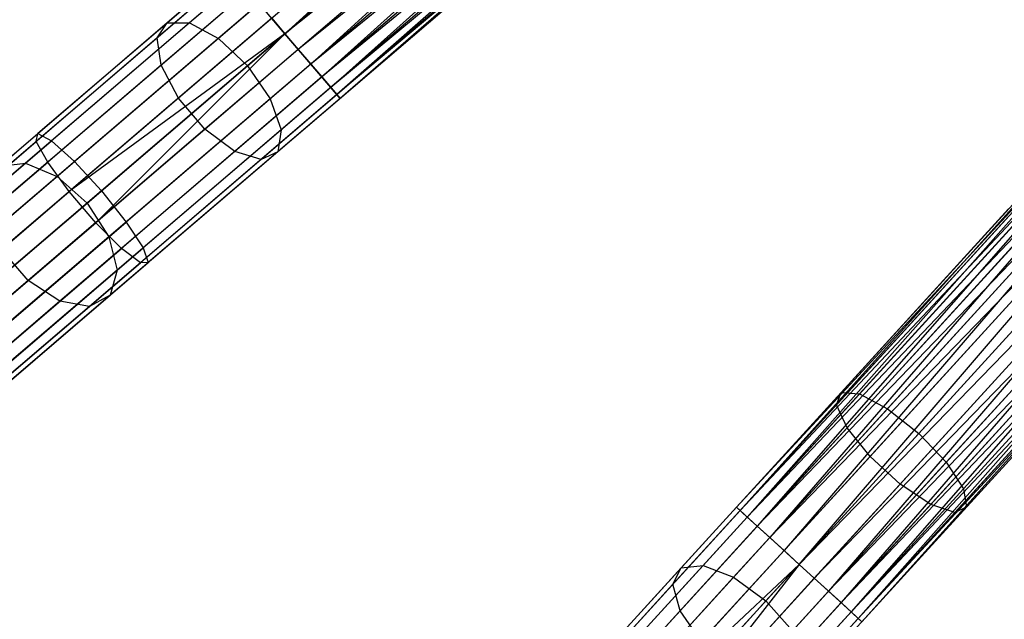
# Model space of a CAD drawing. Extents: x -91 to 91, y -91 to 262.
# Tile 15 of 256: x -56.38 to -44.88, y -52.46 to -45.46. Entities that reach past the tile are written whole.
import ezdxf

# ---------------------------------------------------------------- set-up
doc = ezdxf.new("R2010")
doc.units = 0
doc.header["$LTSCALE"] = 25.4
doc.layers.get('0').update_dxf_attribs({"linetype": 'CONTINUOUS'})

# ---------------------------------------------------------------- blocks, each defined once
blk = doc.blocks.new('ETE0_STL_1')
at = {"color": 0}
for p, q in [((-53.284, -45.621, 171.008), (-47.595, -40.438, 170.979)), ((-53.284, -45.621, 171.008), (-47.595, -40.438, 170.979)), ((-47.44, -40.62, 169.008), (-53.284, -45.621, 169.008)), ((-47.44, -40.62, 169.008), (-53.284, -45.621, 169.008)), ((-47.44, -40.62, 171.008), (-53.284, -45.621, 171.008)), ((-47.44, -40.62, 171.008), (-53.284, -45.621, 171.008)), ((-47.284, -40.802, 170.979), (-53.284, -45.621, 171.008)), ((-47.284, -40.802, 170.979), (-53.284, -45.621, 171.008)), ((-47.284, -40.802, 169.037), (-53.128, -45.803, 169.037)), ((-47.284, -40.802, 169.037), (-53.128, -45.803, 169.037)), ((-47.284, -40.802, 170.979), (-52.982, -45.974, 170.893)), ((-47.284, -40.802, 170.979), (-52.982, -45.974, 170.893)), ((-47.138, -40.973, 169.122), (-53.128, -45.803, 169.037)), ((-47.138, -40.973, 169.122), (-53.128, -45.803, 169.037)), ((-47.138, -40.973, 170.893), (-52.982, -45.974, 170.893)), ((-47.138, -40.973, 170.893), (-52.982, -45.974, 170.893)), ((-47.138, -40.973, 169.122), (-52.853, -46.125, 169.259)), ((-47.138, -40.973, 169.122), (-52.853, -46.125, 169.259)), ((-47.009, -41.124, 170.756), (-52.982, -45.974, 170.893)), ((-47.009, -41.124, 170.756), (-52.982, -45.974, 170.893)), ((-47.009, -41.124, 169.259), (-52.853, -46.125, 169.259)), ((-47.009, -41.124, 169.259), (-52.853, -46.125, 169.259)), ((-47.009, -41.124, 170.756), (-52.749, -46.247, 170.576)), ((-47.009, -41.124, 170.756), (-52.749, -46.247, 170.576)), ((-46.905, -41.245, 169.44), (-52.853, -46.125, 169.259)), ((-46.905, -41.245, 169.44), (-52.853, -46.125, 169.259)), ((-46.905, -41.245, 170.576), (-52.749, -46.247, 170.576)), ((-46.905, -41.245, 170.576), (-52.749, -46.247, 170.576)), ((-46.905, -41.245, 169.44), (-52.676, -46.332, 169.653)), ((-46.905, -41.245, 169.44), (-52.676, -46.332, 169.653)), ((-46.832, -41.33, 170.362), (-52.749, -46.247, 170.576)), ((-46.832, -41.33, 170.362), (-52.749, -46.247, 170.576)), ((-46.832, -41.33, 169.653), (-52.676, -46.332, 169.653)), ((-46.832, -41.33, 169.653), (-52.676, -46.332, 169.653)), ((-46.794, -41.374, 169.887), (-52.676, -46.332, 169.653)), ((-46.794, -41.374, 169.887), (-52.676, -46.332, 169.653)), ((-46.832, -41.33, 170.362), (-52.638, -46.376, 170.128)), ((-46.832, -41.33, 170.362), (-52.638, -46.376, 170.128)), ((-46.794, -41.374, 169.887), (-52.638, -46.376, 170.128)), ((-46.794, -41.374, 169.887), (-52.638, -46.376, 170.128)), ((-46.794, -41.374, 170.128), (-52.638, -46.376, 170.128)), ((-46.794, -41.374, 170.128), (-52.638, -46.376, 170.128)), ((-52.551, -43.688, 318.998), (-54.659, -45.491, 317.905)), ((-52.551, -43.688, 318.998), (-54.659, -45.491, 317.905)), ((-52.341, -43.731, 318.571), (-54.4, -45.494, 317.503)), ((-52.341, -43.731, 318.571), (-54.4, -45.494, 317.503)), ((-52.621, -43.823, 319.452), (-54.778, -45.67, 318.333)), ((-52.621, -43.823, 319.452), (-54.778, -45.67, 318.333)), ((-52.036, -43.942, 318.267), (-54.062, -45.676, 317.217)), ((-52.036, -43.942, 318.267), (-54.062, -45.676, 317.217)), ((-52.532, -44.106, 319.828), (-54.732, -45.988, 318.688)), ((-52.532, -44.106, 319.828), (-54.732, -45.988, 318.688)), ((-53.722, -45.997, 317.114), (-51.708, -44.273, 318.158)), ((-53.722, -45.997, 317.114), (-51.708, -44.273, 318.158)), ((-52.307, -44.47, 320.041), (-54.53, -46.373, 318.888)), ((-52.307, -44.47, 320.041), (-54.53, -46.373, 318.888)), ((-51.432, -44.648, 318.267), (-53.458, -46.382, 317.217)), ((-51.432, -44.648, 318.267), (-53.458, -46.382, 317.217)), ((-53.929, -44.867, 170.128), (-56.173, -46.788, 170.349)), ((-53.929, -44.867, 170.128), (-56.173, -46.788, 170.349)), ((-51.996, -44.834, 320.041), (-54.219, -46.736, 318.888)), ((-51.996, -44.834, 320.041), (-54.219, -46.736, 318.888)), ((-53.892, -44.911, 169.653), (-56.19, -46.878, 169.879)), ((-53.892, -44.911, 169.653), (-56.19, -46.878, 169.879)), ((-53.819, -44.996, 170.576), (-56.013, -46.874, 170.791)), ((-53.819, -44.996, 170.576), (-56.013, -46.874, 170.791)), ((-51.27, -44.981, 318.571), (-53.33, -46.744, 317.503)), ((-51.27, -44.981, 318.571), (-53.33, -46.744, 317.503)), ((-51.67, -45.113, 319.828), (-53.869, -46.995, 318.688)), ((-51.67, -45.113, 319.828), (-53.869, -46.995, 318.688)), ((-53.715, -45.118, 169.259), (-56.057, -47.122, 169.489)), ((-53.715, -45.118, 169.259), (-56.057, -47.122, 169.489)), ((-51.26, -45.196, 318.998), (-53.368, -47, 317.905)), ((-51.26, -45.196, 318.998), (-53.368, -47, 317.905)), ((-53.586, -45.268, 170.893), (-55.744, -47.115, 171.105)), ((-53.586, -45.268, 170.893), (-55.744, -47.115, 171.105)), ((-53.284, -45.621, 171.008), (-53.586, -45.268, 170.893)), ((-53.284, -45.621, 171.008), (-53.586, -45.268, 170.893)), ((-51.405, -45.244, 319.452), (-53.562, -47.091, 318.333)), ((-51.405, -45.244, 319.452), (-53.562, -47.091, 318.333)), ((-53.439, -45.44, 169.037), (-55.807, -47.466, 169.269)), ((-53.439, -45.44, 169.037), (-55.807, -47.466, 169.269)), ((-53.439, -45.44, 169.037), (-53.284, -45.621, 169.008)), ((-53.439, -45.44, 169.037), (-53.284, -45.621, 169.008)), ((-54.659, -45.491, 317.905), (-56.618, -47.168, 316.41)), ((-54.659, -45.491, 317.905), (-56.618, -47.168, 316.41)), ((-54.4, -45.494, 317.503), (-56.316, -47.133, 316.041)), ((-54.4, -45.494, 317.503), (-56.316, -47.133, 316.041)), ((-54.778, -45.67, 318.333), (-54.659, -45.491, 317.905)), ((-54.778, -45.67, 318.333), (-54.659, -45.491, 317.905)), ((-54.659, -45.491, 317.905), (-54.4, -45.494, 317.503)), ((-54.659, -45.491, 317.905), (-54.4, -45.494, 317.503)), ((-54.4, -45.494, 317.503), (-54.062, -45.676, 317.217)), ((-54.4, -45.494, 317.503), (-54.062, -45.676, 317.217)), ((-42.822, -45.473, 170.128), (-48.007, -51.154, 170.128)), ((-42.822, -45.473, 170.128), (-48.007, -51.154, 170.128)), ((-42.822, -45.473, 169.887), (-48.007, -51.154, 170.128)), ((-42.822, -45.473, 169.887), (-48.007, -51.154, 170.128)), ((-42.779, -45.512, 170.362), (-48.007, -51.154, 170.128)), ((-42.779, -45.512, 170.362), (-48.007, -51.154, 170.128)), ((-42.822, -45.473, 169.887), (-47.964, -51.193, 169.653)), ((-42.822, -45.473, 169.887), (-47.964, -51.193, 169.653)), ((-42.779, -45.512, 169.653), (-47.964, -51.193, 169.653)), ((-42.779, -45.512, 169.653), (-47.964, -51.193, 169.653)), ((-42.779, -45.512, 170.362), (-47.881, -51.269, 170.576)), ((-42.779, -45.512, 170.362), (-47.881, -51.269, 170.576)), ((-54.778, -45.67, 318.333), (-56.785, -47.387, 316.802)), ((-54.778, -45.67, 318.333), (-56.785, -47.387, 316.802)), ((-54.062, -45.676, 317.217), (-55.947, -47.289, 315.779)), ((-54.062, -45.676, 317.217), (-55.947, -47.289, 315.779)), ((-53.284, -45.621, 169.008), (-55.807, -47.466, 169.269)), ((-53.284, -45.621, 169.008), (-55.807, -47.466, 169.269)), ((-53.284, -45.621, 169.008), (-55.496, -47.829, 169.269)), ((-53.284, -45.621, 169.008), (-55.496, -47.829, 169.269)), ((-53.284, -45.621, 171.008), (-55.429, -47.457, 171.219)), ((-53.284, -45.621, 171.008), (-55.429, -47.457, 171.219)), ((-54.732, -45.988, 318.688), (-54.778, -45.67, 318.333)), ((-54.732, -45.988, 318.688), (-54.778, -45.67, 318.333)), ((-54.062, -45.676, 317.217), (-53.722, -45.997, 317.114)), ((-54.062, -45.676, 317.217), (-53.722, -45.997, 317.114)), ((-53.284, -45.621, 169.008), (-53.128, -45.803, 169.037)), ((-52.982, -45.974, 170.893), (-53.284, -45.621, 171.008)), ((-53.284, -45.621, 169.008), (-53.128, -45.803, 169.037)), ((-52.982, -45.974, 170.893), (-53.284, -45.621, 171.008)), ((-42.696, -45.587, 169.44), (-47.964, -51.193, 169.653)), ((-42.696, -45.587, 169.44), (-47.964, -51.193, 169.653)), ((-42.696, -45.587, 170.576), (-47.881, -51.269, 170.576)), ((-42.696, -45.587, 170.576), (-47.881, -51.269, 170.576)), ((-42.696, -45.587, 169.44), (-47.763, -51.376, 169.259)), ((-42.696, -45.587, 169.44), (-47.763, -51.376, 169.259)), ((-53.128, -45.803, 169.037), (-55.496, -47.829, 169.269)), ((-53.128, -45.803, 169.037), (-55.496, -47.829, 169.269)), ((-53.128, -45.803, 169.037), (-52.853, -46.125, 169.259)), ((-53.128, -45.803, 169.037), (-52.853, -46.125, 169.259)), ((-42.578, -45.695, 170.756), (-47.881, -51.269, 170.576)), ((-42.578, -45.695, 170.756), (-47.881, -51.269, 170.576)), ((-42.578, -45.695, 169.259), (-47.763, -51.376, 169.259)), ((-42.578, -45.695, 169.259), (-47.763, -51.376, 169.259)), ((-42.578, -45.695, 170.756), (-47.617, -51.51, 170.893)), ((-42.578, -45.695, 170.756), (-47.617, -51.51, 170.893)), ((-42.432, -45.829, 169.122), (-47.763, -51.376, 169.259)), ((-42.432, -45.829, 169.122), (-47.763, -51.376, 169.259)), ((-42.432, -45.829, 170.893), (-47.617, -51.51, 170.893)), ((-42.432, -45.829, 170.893), (-47.617, -51.51, 170.893)), ((-42.432, -45.829, 169.122), (-47.45, -51.662, 169.037)), ((-42.432, -45.829, 169.122), (-47.45, -51.662, 169.037)), ((-54.732, -45.988, 318.688), (-56.777, -47.738, 317.127)), ((-54.732, -45.988, 318.688), (-56.777, -47.738, 317.127)), ((-55.595, -47.6, 315.685), (-53.722, -45.997, 317.114)), ((-55.595, -47.6, 315.685), (-53.722, -45.997, 317.114)), ((-52.982, -45.974, 170.893), (-55.139, -47.821, 171.105)), ((-52.982, -45.974, 170.893), (-55.139, -47.821, 171.105)), ((-54.53, -46.373, 318.888), (-54.732, -45.988, 318.688)), ((-54.53, -46.373, 318.888), (-54.732, -45.988, 318.688)), ((-53.722, -45.997, 317.114), (-53.458, -46.382, 317.217)), ((-53.722, -45.997, 317.114), (-53.458, -46.382, 317.217)), ((-52.749, -46.247, 170.576), (-52.982, -45.974, 170.893)), ((-52.749, -46.247, 170.576), (-52.982, -45.974, 170.893)), ((-42.265, -45.981, 170.979), (-47.617, -51.51, 170.893)), ((-42.265, -45.981, 170.979), (-47.617, -51.51, 170.893)), ((-42.265, -45.981, 169.037), (-47.45, -51.662, 169.037)), ((-42.265, -45.981, 169.037), (-47.45, -51.662, 169.037)), ((-47.274, -51.823, 171.008), (-42.265, -45.981, 170.979)), ((-47.274, -51.823, 171.008), (-42.265, -45.981, 170.979)), ((-52.853, -46.125, 169.259), (-55.195, -48.13, 169.489)), ((-52.853, -46.125, 169.259), (-55.195, -48.13, 169.489)), ((-52.853, -46.125, 169.259), (-52.676, -46.332, 169.653)), ((-52.853, -46.125, 169.259), (-52.676, -46.332, 169.653)), ((-42.088, -46.142, 169.008), (-47.274, -51.823, 169.008)), ((-42.088, -46.142, 169.008), (-47.274, -51.823, 169.008)), ((-42.088, -46.142, 171.008), (-47.274, -51.823, 171.008)), ((-42.088, -46.142, 171.008), (-47.274, -51.823, 171.008)), ((-52.749, -46.247, 170.576), (-54.942, -48.124, 170.791)), ((-52.749, -46.247, 170.576), (-54.942, -48.124, 170.791)), ((-52.638, -46.376, 170.128), (-52.749, -46.247, 170.576)), ((-52.638, -46.376, 170.128), (-52.749, -46.247, 170.576)), ((-54.53, -46.373, 318.888), (-56.597, -48.142, 317.311)), ((-54.53, -46.373, 318.888), (-56.597, -48.142, 317.311)), ((-52.676, -46.332, 169.653), (-54.974, -48.298, 169.879)), ((-52.676, -46.332, 169.653), (-54.974, -48.298, 169.879)), ((-52.638, -46.376, 170.128), (-54.883, -48.296, 170.349)), ((-52.638, -46.376, 170.128), (-54.883, -48.296, 170.349)), ((-54.219, -46.736, 318.888), (-54.53, -46.373, 318.888)), ((-54.219, -46.736, 318.888), (-54.53, -46.373, 318.888)), ((-52.676, -46.332, 169.653), (-52.638, -46.376, 170.128)), ((-52.676, -46.332, 169.653), (-52.638, -46.376, 170.128)), ((-41.912, -46.303, 170.979), (-47.274, -51.823, 171.008)), ((-41.912, -46.303, 170.979), (-47.274, -51.823, 171.008)), ((-41.912, -46.303, 169.037), (-47.097, -51.985, 169.037)), ((-41.912, -46.303, 169.037), (-47.097, -51.985, 169.037)), ((-41.912, -46.303, 170.979), (-46.93, -52.137, 170.893)), ((-41.912, -46.303, 170.979), (-46.93, -52.137, 170.893)), ((-53.458, -46.382, 317.217), (-55.342, -47.995, 315.779)), ((-53.458, -46.382, 317.217), (-55.342, -47.995, 315.779)), ((-53.458, -46.382, 317.217), (-53.33, -46.744, 317.503)), ((-53.458, -46.382, 317.217), (-53.33, -46.744, 317.503)), ((-41.745, -46.455, 169.122), (-47.097, -51.985, 169.037)), ((-41.745, -46.455, 169.122), (-47.097, -51.985, 169.037)), ((-41.745, -46.455, 170.893), (-46.93, -52.137, 170.893)), ((-41.745, -46.455, 170.893), (-46.93, -52.137, 170.893)), ((-41.745, -46.455, 169.122), (-46.784, -52.27, 169.259)), ((-41.745, -46.455, 169.122), (-46.784, -52.27, 169.259)), ((-41.599, -46.589, 170.756), (-46.93, -52.137, 170.893)), ((-41.599, -46.589, 170.756), (-46.93, -52.137, 170.893)), ((-41.599, -46.589, 169.259), (-46.784, -52.27, 169.259)), ((-41.599, -46.589, 169.259), (-46.784, -52.27, 169.259)), ((-41.599, -46.589, 170.756), (-46.666, -52.378, 170.576)), ((-41.599, -46.589, 170.756), (-46.666, -52.378, 170.576)), ((-41.481, -46.697, 169.44), (-46.784, -52.27, 169.259)), ((-41.481, -46.697, 169.44), (-46.784, -52.27, 169.259)), ((-41.481, -46.697, 170.576), (-46.666, -52.378, 170.576)), ((-41.481, -46.697, 170.576), (-46.666, -52.378, 170.576)), ((-41.481, -46.697, 169.44), (-46.583, -52.454, 169.653)), ((-41.481, -46.697, 169.44), (-46.583, -52.454, 169.653)), ((-58.368, -48.666, 171.006), (-56.173, -46.788, 170.349)), ((-58.368, -48.666, 171.006), (-56.173, -46.788, 170.349)), ((-54.219, -46.736, 318.888), (-56.286, -48.505, 317.311)), ((-54.219, -46.736, 318.888), (-56.286, -48.505, 317.311)), ((-56.19, -46.878, 169.879), (-56.173, -46.788, 170.349)), ((-56.19, -46.878, 169.879), (-56.173, -46.788, 170.349)), ((-56.173, -46.788, 170.349), (-56.013, -46.874, 170.791)), ((-56.173, -46.788, 170.349), (-56.013, -46.874, 170.791)), ((-53.33, -46.744, 317.503), (-55.245, -48.383, 316.041)), ((-53.33, -46.744, 317.503), (-55.245, -48.383, 316.041)), ((-53.869, -46.995, 318.688), (-54.219, -46.736, 318.888)), ((-53.869, -46.995, 318.688), (-54.219, -46.736, 318.888)), ((-53.33, -46.744, 317.503), (-53.368, -47, 317.905)), ((-53.33, -46.744, 317.503), (-53.368, -47, 317.905)), ((-41.398, -46.772, 170.362), (-46.666, -52.378, 170.576)), ((-41.398, -46.772, 170.362), (-46.666, -52.378, 170.576)), ((-41.398, -46.772, 169.653), (-46.583, -52.454, 169.653)), ((-41.398, -46.772, 169.653), (-46.583, -52.454, 169.653)), ((-41.355, -46.811, 169.887), (-46.583, -52.454, 169.653)), ((-41.355, -46.811, 169.887), (-46.583, -52.454, 169.653)), ((-41.398, -46.772, 170.362), (-46.54, -52.493, 170.128)), ((-41.398, -46.772, 170.362), (-46.54, -52.493, 170.128)), ((-41.355, -46.811, 169.887), (-46.54, -52.493, 170.128)), ((-41.355, -46.811, 169.887), (-46.54, -52.493, 170.128)), ((-41.355, -46.811, 170.128), (-46.54, -52.493, 170.128)), ((-41.355, -46.811, 170.128), (-46.54, -52.493, 170.128)), ((-58.437, -48.8, 170.552), (-56.19, -46.878, 169.879)), ((-58.437, -48.8, 170.552), (-56.19, -46.878, 169.879)), ((-58.158, -48.709, 171.434), (-56.013, -46.874, 170.791)), ((-58.158, -48.709, 171.434), (-56.013, -46.874, 170.791)), ((-56.057, -47.122, 169.489), (-56.19, -46.878, 169.879)), ((-56.057, -47.122, 169.489), (-56.19, -46.878, 169.879)), ((-56.013, -46.874, 170.791), (-55.744, -47.115, 171.105)), ((-56.013, -46.874, 170.791), (-55.744, -47.115, 171.105)), ((-53.869, -46.995, 318.688), (-55.915, -48.746, 317.127)), ((-53.869, -46.995, 318.688), (-55.915, -48.746, 317.127)), ((-53.368, -47, 317.905), (-55.327, -48.677, 316.41)), ((-53.368, -47, 317.905), (-55.327, -48.677, 316.41)), ((-53.562, -47.091, 318.333), (-53.869, -46.995, 318.688)), ((-53.562, -47.091, 318.333), (-53.869, -46.995, 318.688)), ((-53.368, -47, 317.905), (-53.562, -47.091, 318.333)), ((-53.368, -47, 317.905), (-53.562, -47.091, 318.333)), ((-58.348, -49.082, 170.175), (-56.057, -47.122, 169.489)), ((-58.348, -49.082, 170.175), (-56.057, -47.122, 169.489)), ((-56.316, -47.133, 316.041), (-58.044, -48.612, 314.219)), ((-56.316, -47.133, 316.041), (-58.044, -48.612, 314.219)), ((-57.854, -48.921, 171.737), (-55.744, -47.115, 171.105)), ((-57.854, -48.921, 171.737), (-55.744, -47.115, 171.105)), ((-56.618, -47.168, 316.41), (-56.316, -47.133, 316.041)), ((-56.618, -47.168, 316.41), (-56.316, -47.133, 316.041)), ((-56.316, -47.133, 316.041), (-55.947, -47.289, 315.779)), ((-56.316, -47.133, 316.041), (-55.947, -47.289, 315.779)), ((-55.807, -47.466, 169.269), (-56.057, -47.122, 169.489)), ((-55.807, -47.466, 169.269), (-56.057, -47.122, 169.489)), ((-55.744, -47.115, 171.105), (-55.429, -47.457, 171.219)), ((-55.744, -47.115, 171.105), (-55.429, -47.457, 171.219)), ((-53.562, -47.091, 318.333), (-55.569, -48.808, 316.802)), ((-53.562, -47.091, 318.333), (-55.569, -48.808, 316.802)), ((-55.947, -47.289, 315.779), (-57.646, -48.743, 313.987)), ((-55.947, -47.289, 315.779), (-57.646, -48.743, 313.987)), ((-55.947, -47.289, 315.779), (-55.595, -47.6, 315.685)), ((-55.947, -47.289, 315.779), (-55.595, -47.6, 315.685)), ((-58.122, -49.447, 169.963), (-55.807, -47.466, 169.269)), ((-58.122, -49.447, 169.963), (-55.807, -47.466, 169.269)), ((-55.429, -47.457, 171.219), (-57.526, -49.252, 171.847)), ((-55.429, -47.457, 171.219), (-57.526, -49.252, 171.847)), ((-55.496, -47.829, 169.269), (-55.807, -47.466, 169.269)), ((-55.496, -47.829, 169.269), (-55.807, -47.466, 169.269)), ((-55.429, -47.457, 171.219), (-55.139, -47.821, 171.105)), ((-55.429, -47.457, 171.219), (-55.139, -47.821, 171.105)), ((-57.285, -49.045, 313.903), (-55.595, -47.6, 315.685)), ((-57.285, -49.045, 313.903), (-55.595, -47.6, 315.685)), ((-55.595, -47.6, 315.685), (-55.342, -47.995, 315.779)), ((-55.595, -47.6, 315.685), (-55.342, -47.995, 315.779)), ((-44.831, -47.76, 320.133), (-46.836, -49.957, 319.452)), ((-44.831, -47.76, 320.133), (-46.836, -49.957, 319.452)), ((-44.826, -47.668, 319.664), (-46.784, -49.815, 318.998)), ((-44.826, -47.668, 319.664), (-46.784, -49.815, 318.998)), ((-44.655, -47.733, 319.221), (-46.57, -49.831, 318.571)), ((-44.655, -47.733, 319.221), (-46.57, -49.831, 318.571)), ((-57.811, -49.81, 169.963), (-55.496, -47.829, 169.269)), ((-57.811, -49.81, 169.963), (-55.496, -47.829, 169.269)), ((-57.249, -49.627, 171.737), (-55.139, -47.821, 171.105)), ((-57.249, -49.627, 171.737), (-55.139, -47.821, 171.105)), ((-55.195, -48.13, 169.489), (-55.496, -47.829, 169.269)), ((-55.195, -48.13, 169.489), (-55.496, -47.829, 169.269)), ((-55.139, -47.821, 171.105), (-54.942, -48.124, 170.791)), ((-55.139, -47.821, 171.105), (-54.942, -48.124, 170.791)), ((-44.67, -47.987, 320.523), (-46.714, -50.227, 319.828)), ((-44.67, -47.987, 320.523), (-46.714, -50.227, 319.828)), ((-44.358, -47.94, 318.907), (-46.242, -50.004, 318.267)), ((-44.358, -47.94, 318.907), (-46.242, -50.004, 318.267)), ((-55.342, -47.995, 315.779), (-57.042, -49.449, 313.987)), ((-55.342, -47.995, 315.779), (-57.042, -49.449, 313.987)), ((-55.342, -47.995, 315.779), (-55.245, -48.383, 316.041)), ((-55.342, -47.995, 315.779), (-55.245, -48.383, 316.041)), ((-57.485, -50.09, 170.175), (-55.195, -48.13, 169.489)), ((-57.485, -50.09, 170.175), (-55.195, -48.13, 169.489)), ((-57.087, -49.96, 171.434), (-54.942, -48.124, 170.791)), ((-57.087, -49.96, 171.434), (-54.942, -48.124, 170.791)), ((-56.286, -48.505, 317.311), (-56.597, -48.142, 317.311)), ((-56.286, -48.505, 317.311), (-56.597, -48.142, 317.311)), ((-54.974, -48.298, 169.879), (-55.195, -48.13, 169.489)), ((-54.974, -48.298, 169.879), (-55.195, -48.13, 169.489)), ((-54.942, -48.124, 170.791), (-54.883, -48.296, 170.349)), ((-54.942, -48.124, 170.791), (-54.883, -48.296, 170.349)), ((-57.221, -50.221, 170.552), (-54.974, -48.298, 169.879)), ((-57.221, -50.221, 170.552), (-54.974, -48.298, 169.879)), ((-57.077, -50.174, 171.006), (-54.883, -48.296, 170.349)), ((-57.077, -50.174, 171.006), (-54.883, -48.296, 170.349)), ((-54.883, -48.296, 170.349), (-54.974, -48.298, 169.879)), ((-54.883, -48.296, 170.349), (-54.974, -48.298, 169.879)), ((-44.379, -48.297, 320.743), (-46.445, -50.561, 320.041)), ((-44.379, -48.297, 320.743), (-46.445, -50.561, 320.041)), ((-45.876, -50.292, 318.158), (-44.004, -48.24, 318.794)), ((-45.876, -50.292, 318.158), (-44.004, -48.24, 318.794)), ((-55.245, -48.383, 316.041), (-56.973, -49.862, 314.219)), ((-55.245, -48.383, 316.041), (-56.973, -49.862, 314.219)), ((-55.245, -48.383, 316.041), (-55.327, -48.677, 316.41)), ((-55.245, -48.383, 316.041), (-55.327, -48.677, 316.41)), ((-56.286, -48.505, 317.311), (-58.15, -50.101, 315.345)), ((-56.286, -48.505, 317.311), (-58.15, -50.101, 315.345)), ((-55.915, -48.746, 317.127), (-56.286, -48.505, 317.311)), ((-55.915, -48.746, 317.127), (-56.286, -48.505, 317.311)), ((-43.672, -48.566, 318.907), (-45.555, -50.63, 318.267)), ((-43.672, -48.566, 318.907), (-45.555, -50.63, 318.267)), ((-55.327, -48.677, 316.41), (-57.095, -50.19, 314.547)), ((-55.327, -48.677, 316.41), (-57.095, -50.19, 314.547)), ((-55.327, -48.677, 316.41), (-55.569, -48.808, 316.802)), ((-55.327, -48.677, 316.41), (-55.569, -48.808, 316.802)), ((-44.026, -48.619, 320.743), (-46.092, -50.884, 320.041)), ((-44.026, -48.619, 320.743), (-46.092, -50.884, 320.041)), ((-55.915, -48.746, 317.127), (-57.759, -50.325, 315.182)), ((-55.915, -48.746, 317.127), (-57.759, -50.325, 315.182)), ((-55.569, -48.808, 316.802), (-55.915, -48.746, 317.127)), ((-55.569, -48.808, 316.802), (-55.915, -48.746, 317.127)), ((-55.569, -48.808, 316.802), (-57.379, -50.356, 314.894)), ((-55.569, -48.808, 316.802), (-57.379, -50.356, 314.894)), ((-43.69, -48.881, 320.523), (-45.735, -51.121, 319.828)), ((-43.69, -48.881, 320.523), (-45.735, -51.121, 319.828)), ((-43.439, -48.843, 319.221), (-45.354, -50.941, 318.571)), ((-43.439, -48.843, 319.221), (-45.354, -50.941, 318.571)), ((-43.45, -49.02, 320.133), (-45.455, -51.218, 319.452)), ((-43.45, -49.02, 320.133), (-45.455, -51.218, 319.452)), ((-43.359, -49.007, 319.664), (-45.318, -51.153, 318.998)), ((-43.359, -49.007, 319.664), (-45.318, -51.153, 318.998)), ((-46.784, -49.815, 318.998), (-48.654, -51.864, 317.905)), ((-46.784, -49.815, 318.998), (-48.654, -51.864, 317.905)), ((-46.57, -49.831, 318.571), (-48.397, -51.834, 317.503)), ((-46.57, -49.831, 318.571), (-48.397, -51.834, 317.503)), ((-46.836, -49.957, 319.452), (-46.784, -49.815, 318.998)), ((-46.836, -49.957, 319.452), (-46.784, -49.815, 318.998)), ((-46.784, -49.815, 318.998), (-46.57, -49.831, 318.571)), ((-46.784, -49.815, 318.998), (-46.57, -49.831, 318.571)), ((-46.57, -49.831, 318.571), (-46.242, -50.004, 318.267)), ((-46.57, -49.831, 318.571), (-46.242, -50.004, 318.267)), ((-46.836, -49.957, 319.452), (-48.751, -52.055, 318.333)), ((-46.836, -49.957, 319.452), (-48.751, -52.055, 318.333)), ((-46.242, -50.004, 318.267), (-48.04, -51.974, 317.217)), ((-46.242, -50.004, 318.267), (-48.04, -51.974, 317.217)), ((-46.714, -50.227, 319.828), (-46.836, -49.957, 319.452)), ((-46.714, -50.227, 319.828), (-46.836, -49.957, 319.452)), ((-46.242, -50.004, 318.267), (-45.876, -50.292, 318.158)), ((-46.242, -50.004, 318.267), (-45.876, -50.292, 318.158)), ((-46.714, -50.227, 319.828), (-48.666, -52.365, 318.688)), ((-46.714, -50.227, 319.828), (-48.666, -52.365, 318.688)), ((-47.663, -52.25, 317.114), (-45.876, -50.292, 318.158)), ((-47.663, -52.25, 317.114), (-45.876, -50.292, 318.158)), ((-46.445, -50.561, 320.041), (-46.714, -50.227, 319.828)), ((-46.445, -50.561, 320.041), (-46.714, -50.227, 319.828)), ((-45.876, -50.292, 318.158), (-45.555, -50.63, 318.267)), ((-45.876, -50.292, 318.158), (-45.555, -50.63, 318.267)), ((-46.445, -50.561, 320.041), (-48.418, -52.722, 318.888)), ((-46.445, -50.561, 320.041), (-48.418, -52.722, 318.888)), ((-45.555, -50.63, 318.267), (-47.353, -52.6, 317.217)), ((-45.555, -50.63, 318.267), (-47.353, -52.6, 317.217)), ((-46.092, -50.884, 320.041), (-46.445, -50.561, 320.041)), ((-46.092, -50.884, 320.041), (-46.445, -50.561, 320.041)), ((-45.555, -50.63, 318.267), (-45.354, -50.941, 318.571)), ((-45.555, -50.63, 318.267), (-45.354, -50.941, 318.571)), ((-46.092, -50.884, 320.041), (-48.064, -53.045, 318.888)), ((-46.092, -50.884, 320.041), (-48.064, -53.045, 318.888)), ((-45.354, -50.941, 318.571), (-47.182, -52.944, 317.503)), ((-45.354, -50.941, 318.571), (-47.182, -52.944, 317.503)), ((-45.735, -51.121, 319.828), (-46.092, -50.884, 320.041)), ((-45.735, -51.121, 319.828), (-46.092, -50.884, 320.041)), ((-45.354, -50.941, 318.571), (-45.318, -51.153, 318.998)), ((-45.354, -50.941, 318.571), (-45.318, -51.153, 318.998)), ((-47.964, -51.193, 169.653), (-50.003, -53.427, 169.879)), ((-47.964, -51.193, 169.653), (-50.003, -53.427, 169.879)), ((-48.007, -51.154, 170.128), (-49.998, -53.336, 170.349)), ((-48.007, -51.154, 170.128), (-49.998, -53.336, 170.349)), ((-47.881, -51.269, 170.576), (-48.007, -51.154, 170.128)), ((-48.007, -51.154, 170.128), (-47.964, -51.193, 169.653)), ((-47.881, -51.269, 170.576), (-48.007, -51.154, 170.128)), ((-48.007, -51.154, 170.128), (-47.964, -51.193, 169.653)), ((-47.964, -51.193, 169.653), (-47.763, -51.376, 169.259)), ((-47.964, -51.193, 169.653), (-47.763, -51.376, 169.259)), ((-45.735, -51.121, 319.828), (-47.686, -53.259, 318.688)), ((-45.735, -51.121, 319.828), (-47.686, -53.259, 318.688)), ((-45.318, -51.153, 318.998), (-47.188, -53.202, 317.905)), ((-45.318, -51.153, 318.998), (-47.188, -53.202, 317.905)), ((-45.455, -51.218, 319.452), (-45.735, -51.121, 319.828)), ((-45.455, -51.218, 319.452), (-45.735, -51.121, 319.828)), ((-45.318, -51.153, 318.998), (-45.455, -51.218, 319.452)), ((-45.318, -51.153, 318.998), (-45.455, -51.218, 319.452)), ((-47.881, -51.269, 170.576), (-49.828, -53.402, 170.791)), ((-47.881, -51.269, 170.576), (-49.828, -53.402, 170.791)), ((-47.617, -51.51, 170.893), (-47.881, -51.269, 170.576)), ((-47.617, -51.51, 170.893), (-47.881, -51.269, 170.576)), ((-45.455, -51.218, 319.452), (-47.37, -53.316, 318.333)), ((-45.455, -51.218, 319.452), (-47.37, -53.316, 318.333)), ((-47.763, -51.376, 169.259), (-49.842, -53.654, 169.489)), ((-47.763, -51.376, 169.259), (-49.842, -53.654, 169.489)), ((-47.763, -51.376, 169.259), (-47.45, -51.662, 169.037)), ((-47.763, -51.376, 169.259), (-47.45, -51.662, 169.037)), ((-47.617, -51.51, 170.893), (-49.531, -53.608, 171.105)), ((-47.617, -51.51, 170.893), (-49.531, -53.608, 171.105)), ((-47.274, -51.823, 171.008), (-47.617, -51.51, 170.893)), ((-47.274, -51.823, 171.008), (-47.617, -51.51, 170.893)), ((-47.45, -51.662, 169.037), (-49.551, -53.964, 169.269)), ((-47.45, -51.662, 169.037), (-49.551, -53.964, 169.269)), ((-47.45, -51.662, 169.037), (-47.274, -51.823, 169.008)), ((-47.45, -51.662, 169.037), (-47.274, -51.823, 169.008)), ((-48.654, -51.864, 317.905), (-50.393, -53.769, 316.41)), ((-48.654, -51.864, 317.905), (-50.393, -53.769, 316.41)), ((-48.397, -51.834, 317.503), (-50.097, -53.696, 316.041)), ((-48.397, -51.834, 317.503), (-50.097, -53.696, 316.041)), ((-47.274, -51.823, 169.008), (-49.551, -53.964, 169.269)), ((-47.274, -51.823, 169.008), (-49.551, -53.964, 169.269)), ((-47.274, -51.823, 169.008), (-49.197, -54.287, 169.269)), ((-47.274, -51.823, 169.008), (-49.197, -54.287, 169.269)), ((-47.274, -51.823, 171.008), (-49.177, -53.909, 171.219)), ((-47.274, -51.823, 171.008), (-49.177, -53.909, 171.219)), ((-48.751, -52.055, 318.333), (-48.654, -51.864, 317.905)), ((-48.751, -52.055, 318.333), (-48.654, -51.864, 317.905)), ((-48.654, -51.864, 317.905), (-48.397, -51.834, 317.503)), ((-48.654, -51.864, 317.905), (-48.397, -51.834, 317.503)), ((-48.397, -51.834, 317.503), (-48.04, -51.974, 317.217)), ((-48.397, -51.834, 317.503), (-48.04, -51.974, 317.217)), ((-47.274, -51.823, 169.008), (-47.097, -51.985, 169.037)), ((-46.93, -52.137, 170.893), (-47.274, -51.823, 171.008)), ((-47.274, -51.823, 169.008), (-47.097, -51.985, 169.037)), ((-46.93, -52.137, 170.893), (-47.274, -51.823, 171.008)), ((-48.04, -51.974, 317.217), (-49.711, -53.805, 315.779)), ((-48.04, -51.974, 317.217), (-49.711, -53.805, 315.779)), ((-47.097, -51.985, 169.037), (-49.197, -54.287, 169.269)), ((-47.097, -51.985, 169.037), (-49.197, -54.287, 169.269)), ((-48.04, -51.974, 317.217), (-47.663, -52.25, 317.114)), ((-48.04, -51.974, 317.217), (-47.663, -52.25, 317.114)), ((-47.097, -51.985, 169.037), (-46.784, -52.27, 169.259)), ((-47.097, -51.985, 169.037), (-46.784, -52.27, 169.259)), ((-48.751, -52.055, 318.333), (-50.531, -54.006, 316.802)), ((-48.751, -52.055, 318.333), (-50.531, -54.006, 316.802)), ((-48.666, -52.365, 318.688), (-48.751, -52.055, 318.333)), ((-48.666, -52.365, 318.688), (-48.751, -52.055, 318.333)), ((-46.93, -52.137, 170.893), (-48.845, -54.235, 171.105)), ((-46.93, -52.137, 170.893), (-48.845, -54.235, 171.105)), ((-46.666, -52.378, 170.576), (-46.93, -52.137, 170.893)), ((-46.666, -52.378, 170.576), (-46.93, -52.137, 170.893)), ((-49.324, -54.071, 315.685), (-47.663, -52.25, 317.114)), ((-49.324, -54.071, 315.685), (-47.663, -52.25, 317.114)), ((-46.784, -52.27, 169.259), (-48.862, -54.548, 169.489)), ((-46.784, -52.27, 169.259), (-48.862, -54.548, 169.489)), ((-47.663, -52.25, 317.114), (-47.353, -52.6, 317.217)), ((-47.663, -52.25, 317.114), (-47.353, -52.6, 317.217)), ((-46.784, -52.27, 169.259), (-46.583, -52.454, 169.653)), ((-46.784, -52.27, 169.259), (-46.583, -52.454, 169.653)), ((-48.666, -52.365, 318.688), (-50.48, -54.353, 317.127)), ((-48.666, -52.365, 318.688), (-50.48, -54.353, 317.127)), ((-48.418, -52.722, 318.888), (-48.666, -52.365, 318.688)), ((-48.418, -52.722, 318.888), (-48.666, -52.365, 318.688)), ((-46.583, -52.454, 169.653), (-48.622, -54.688, 169.879)), ((-46.583, -52.454, 169.653), (-48.622, -54.688, 169.879)), ((-46.666, -52.378, 170.576), (-48.612, -54.511, 170.791)), ((-46.666, -52.378, 170.576), (-48.612, -54.511, 170.791)), ((-46.54, -52.493, 170.128), (-46.666, -52.378, 170.576)), ((-46.54, -52.493, 170.128), (-46.666, -52.378, 170.576)), ((-46.583, -52.454, 169.653), (-46.54, -52.493, 170.128)), ((-46.583, -52.454, 169.653), (-46.54, -52.493, 170.128))]:
    blk.add_line(p, q, dxfattribs=at)

msp = doc.modelspace()

# ---------------------------------------------------------------- block references
at = {"color": 253}
msp.add_blockref('ETE0_STL_1', (0, 0), dxfattribs=at)

doc.saveas('drawing.dxf')
